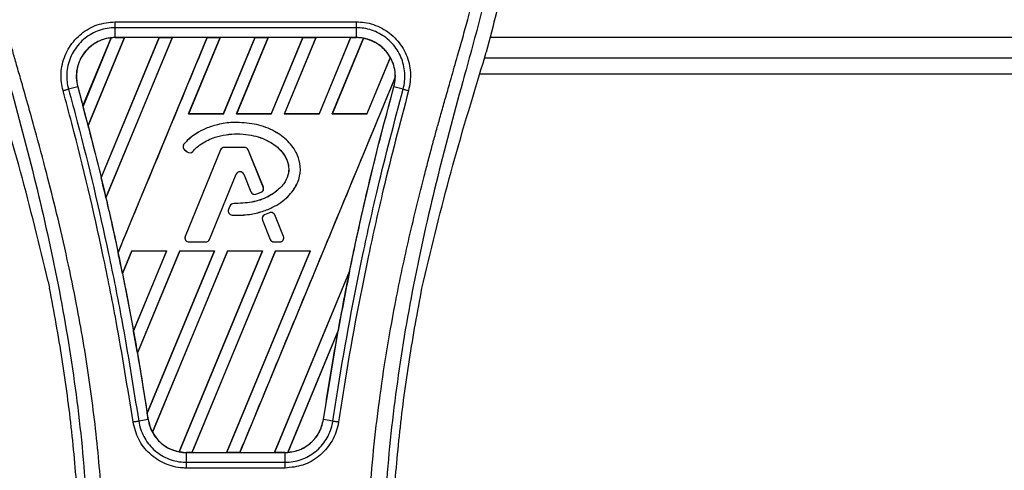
# Model space of a CAD drawing. Header units: millimetres. Extents: x 0 to 420, y 0 to 297.
# Tile 27 of 77: x 78.2 to 87.65, y 241.68 to 246. Entities that reach past the tile are written whole.
import ezdxf

# ---------------------------------------------------------------- set-up
doc = ezdxf.new("R2010")
doc.units = ezdxf.units.MM

msp = doc.modelspace()

# ---------------------------------------------------------------- linework, layer by layer
at = {"color": 7, "linetype": 'Continuous', "lineweight": 25}
for p, q in [((79.11821, 245.98302), (81.43435, 245.98302)), ((79.11822, 245.83189), (79.11822, 245.92664)), ((81.43434, 245.92664), (79.11822, 245.92664)), ((81.43434, 245.83189), (81.43434, 245.92664)), ((78.80942, 245.17523), (79.08009, 245.82928)), ((79.08137, 245.82989), (78.8095, 245.17353)), ((78.8583, 244.98882), (79.20744, 245.83171)), ((79.20827, 245.83124), (78.85882, 244.98824)), ((79.54038, 245.83124), (78.9841, 244.48754)), ((78.98415, 244.4859), (79.54161, 245.83171)), ((79.66692, 245.83171), (79.02966, 244.29323)), ((79.03014, 244.29264), (79.66775, 245.83124)), ((81.43434, 245.83189), (79.11822, 245.83189)), ((79.11822, 245.83171), (79.11822, 245.83189)), ((79.11822, 245.83171), (79.20744, 245.83171)), ((79.14622, 243.76787), (80.00108, 245.83171)), ((79.20744, 245.83171), (79.20827, 245.83124)), ((79.54038, 245.83124), (79.20827, 245.83124)), ((79.54161, 245.83171), (79.54038, 245.83124)), ((79.54161, 245.83171), (79.66692, 245.83171)), ((79.66775, 245.83124), (79.66692, 245.83171)), ((79.99986, 245.83124), (79.66775, 245.83124)), ((80.1264, 245.83171), (79.82258, 245.09824)), ((79.82365, 245.09896), (80.12723, 245.83124)), ((80.00108, 245.83171), (79.99986, 245.83124)), ((80.00108, 245.83171), (80.1264, 245.83171)), ((80.12723, 245.83124), (80.1264, 245.83171)), ((80.45934, 245.83124), (80.12723, 245.83124)), ((80.45934, 245.83124), (80.15627, 245.09896)), ((80.15675, 245.09824), (80.46056, 245.83171)), ((80.58588, 245.83171), (80.28206, 245.09824)), ((80.28313, 245.09896), (80.58671, 245.83124)), ((80.46056, 245.83171), (80.45934, 245.83124)), ((80.46056, 245.83171), (80.58588, 245.83171)), ((80.58671, 245.83124), (80.58588, 245.83171)), ((80.91881, 245.83124), (80.58671, 245.83124)), ((80.91881, 245.83124), (80.61575, 245.09896)), ((80.61623, 245.09824), (80.92004, 245.83171)), ((81.04535, 245.83171), (80.74154, 245.09824)), ((80.74261, 245.09896), (81.04619, 245.83124)), ((80.92004, 245.83171), (80.91881, 245.83124)), ((80.92004, 245.83171), (81.04535, 245.83171)), ((81.04619, 245.83124), (81.04535, 245.83171)), ((81.37829, 245.83124), (81.04619, 245.83124)), ((81.37829, 245.83124), (81.07523, 245.09896)), ((81.07571, 245.09824), (81.37952, 245.83171)), ((81.37952, 245.83171), (81.37829, 245.83124)), ((81.37952, 245.83171), (81.43434, 245.83171)), ((81.43434, 245.83171), (81.43434, 245.83189)), ((133.22339, 245.83147), (82.71372, 245.83147)), ((81.50225, 245.82547), (81.20102, 245.09824)), ((81.20209, 245.09896), (81.50302, 245.82485)), ((81.7591, 245.64107), (81.53471, 245.09896)), ((81.53519, 245.09824), (81.75985, 245.64062)), ((82.64919, 245.58586), (82.67995, 245.69335)), ((82.66426, 245.63852), (133.22339, 245.63852)), ((81.80706, 245.45207), (80.3142, 241.848)), ((82.61928, 245.48415), (133.22339, 245.48415)), ((78.75855, 245.35978), (78.67015, 245.33672)), ((78.75922, 245.35996), (78.75855, 245.35978)), ((78.75922, 245.35996), (78.80942, 245.17523)), ((81.79335, 245.35996), (81.79401, 245.35978)), ((81.88241, 245.33672), (81.79401, 245.35978)), ((78.8095, 245.17353), (78.80942, 245.17523)), ((79.82365, 245.09896), (79.82258, 245.09824)), ((80.15675, 245.09824), (79.82258, 245.09824)), ((80.15627, 245.09896), (79.82365, 245.09896)), ((80.15675, 245.09824), (80.15627, 245.09896)), ((80.28313, 245.09896), (80.28206, 245.09824)), ((80.61623, 245.09824), (80.28206, 245.09824)), ((80.61575, 245.09896), (80.28313, 245.09896)), ((80.61623, 245.09824), (80.61575, 245.09896)), ((80.74261, 245.09896), (80.74154, 245.09824)), ((81.07571, 245.09824), (80.74154, 245.09824)), ((81.07523, 245.09896), (80.74261, 245.09896)), ((81.07571, 245.09824), (81.07523, 245.09896)), ((81.20209, 245.09896), (81.20102, 245.09824)), ((81.53519, 245.09824), (81.20102, 245.09824)), ((81.53471, 245.09896), (81.20209, 245.09896)), ((81.53519, 245.09824), (81.53471, 245.09896)), ((78.85882, 244.98824), (78.8583, 244.98882)), ((78.85882, 244.98824), (78.9841, 244.48754)), ((80.2856, 245.01773), (80.2856, 245.018)), ((79.78021, 244.81137), (79.78001, 244.81155)), ((79.78456, 244.75601), (79.78439, 244.75581)), ((79.78439, 244.75581), (79.80961, 244.73477)), ((79.78456, 244.75601), (79.80978, 244.73497)), ((80.12981, 244.75382), (79.79083, 243.92354)), ((80.13006, 244.75371), (79.79107, 243.92344)), ((79.80978, 244.73497), (79.80961, 244.73477)), ((79.86391, 244.7393), (79.86412, 244.73913)), ((80.13006, 244.75371), (80.12981, 244.75382)), ((80.16599, 244.77785), (80.16599, 244.77812)), ((80.35892, 244.77812), (80.16599, 244.77812)), ((80.35892, 244.77785), (80.16599, 244.77785)), ((80.35892, 244.77785), (80.35892, 244.77812)), ((80.39485, 244.75371), (80.3951, 244.75382)), ((80.54039, 244.39723), (80.39485, 244.75371)), ((80.54064, 244.39734), (80.3951, 244.75382)), ((80.02396, 243.8941), (80.27921, 244.51929)), ((80.02421, 243.894), (80.27946, 244.51919)), ((80.27921, 244.51929), (80.27946, 244.51919)), ((80.35206, 244.51929), (80.35181, 244.51919)), ((80.35181, 244.51919), (80.42058, 244.35074)), ((80.35206, 244.51929), (80.42083, 244.35084)), ((78.98415, 244.4859), (78.9841, 244.48754)), ((80.42083, 244.35084), (80.42058, 244.35074)), ((80.46806, 244.32839), (80.46814, 244.32813)), ((80.51924, 244.34668), (80.51935, 244.34644)), ((80.54039, 244.39723), (80.54064, 244.39734)), ((79.03014, 244.29264), (79.02966, 244.29323)), ((80.25616, 244.23866), (80.25616, 244.23893)), ((80.22014, 244.21494), (80.20635, 244.18199)), ((80.2066, 244.18189), (80.20635, 244.18199)), ((80.22039, 244.21484), (80.2066, 244.18189)), ((80.22039, 244.21484), (80.22014, 244.21494)), ((80.24014, 244.12817), (80.24013, 244.1279)), ((80.59825, 244.15101), (80.55173, 244.13103)), ((80.55184, 244.13078), (80.55173, 244.13103)), ((80.59835, 244.15076), (80.55184, 244.13078)), ((80.59835, 244.15076), (80.59825, 244.15101)), ((80.64959, 244.12978), (80.64984, 244.12988)), ((80.73384, 243.92344), (80.64959, 244.12978)), ((80.73409, 243.92354), (80.64984, 244.12988)), ((80.53123, 244.08046), (80.53098, 244.08036)), ((80.53098, 244.08036), (80.60706, 243.894)), ((80.53123, 244.08046), (80.60731, 243.8941)), ((79.79107, 243.92344), (79.79083, 243.92354)), ((79.827, 243.86997), (79.827, 243.8697)), ((79.827, 243.86997), (79.98803, 243.86997)), ((79.827, 243.8697), (79.98803, 243.8697)), ((79.98803, 243.86997), (79.98803, 243.8697)), ((80.02396, 243.8941), (80.02421, 243.894)), ((80.60731, 243.8941), (80.60706, 243.894)), ((80.64324, 243.86997), (80.64324, 243.8697)), ((80.64324, 243.86997), (80.69791, 243.86997)), ((80.64324, 243.8697), (80.69791, 243.8697)), ((80.69791, 243.86997), (80.69791, 243.8697)), ((80.73384, 243.92344), (80.73409, 243.92354)), ((79.14622, 243.76787), (79.1462, 243.76964)), ((79.27909, 243.78614), (79.18803, 243.5663)), ((79.18853, 243.56565), (79.27956, 243.78545)), ((79.27909, 243.78614), (79.61326, 243.78614)), ((79.27909, 243.78614), (79.27956, 243.78545)), ((79.27956, 243.78545), (79.61222, 243.78545)), ((79.29414, 243.01571), (79.61326, 243.78614)), ((79.61222, 243.78545), (79.29416, 243.01776)), ((79.73857, 243.78614), (79.33179, 242.80407)), ((79.33233, 242.80329), (79.73904, 243.78545)), ((79.42599, 242.22474), (80.07274, 243.78614)), ((80.0717, 243.78545), (79.42606, 242.22732)), ((80.19805, 243.78614), (79.47596, 242.04287)), ((79.47679, 242.04235), (80.19851, 243.78545)), ((79.61222, 243.78545), (79.61326, 243.78614)), ((80.53118, 243.78545), (79.73144, 241.85556)), ((79.73226, 241.85488), (80.53222, 243.78614)), ((79.73857, 243.78614), (80.07274, 243.78614)), ((79.73857, 243.78614), (79.73904, 243.78545)), ((79.73904, 243.78545), (80.0717, 243.78545)), ((80.65753, 243.78614), (79.85472, 241.848)), ((79.85604, 241.84851), (80.65799, 243.78545)), ((80.0717, 243.78545), (80.07274, 243.78614)), ((80.99066, 243.78545), (80.188, 241.84851)), ((80.18889, 241.848), (80.9917, 243.78614)), ((80.19805, 243.78614), (80.53222, 243.78614)), ((80.19805, 243.78614), (80.19851, 243.78545)), ((80.19851, 243.78545), (80.53118, 243.78545)), ((80.53118, 243.78545), (80.53222, 243.78614)), ((80.65753, 243.78614), (80.9917, 243.78614)), ((80.65753, 243.78614), (80.65799, 243.78545)), ((80.65799, 243.78545), (80.99066, 243.78545)), ((80.99066, 243.78545), (80.9917, 243.78614)), ((79.18853, 243.56565), (79.18803, 243.5663)), ((79.18853, 243.56565), (79.29416, 243.01776)), ((81.36884, 243.58921), (80.64748, 241.84851)), ((80.64837, 241.848), (81.36881, 243.58728)), ((78.47557, 243.49171), (78.48915, 243.42722)), ((82.06341, 243.42722), (82.07699, 243.49171)), ((81.25925, 243.02026), (80.77403, 241.84884)), ((80.77538, 241.84944), (81.2579, 243.015)), ((81.11725, 242.16583), (81.2579, 243.015)), ((79.33233, 242.80329), (79.33179, 242.80407)), ((79.33233, 242.80329), (79.42606, 242.22732)), ((79.43464, 242.16572), (79.34397, 242.15085)), ((79.43485, 242.16576), (79.43464, 242.16572)), ((81.11725, 242.16583), (81.11792, 242.16572)), ((81.20859, 242.15085), (81.11792, 242.16572)), ((79.80355, 241.848), (79.80355, 241.84784)), ((79.85472, 241.848), (79.80355, 241.848)), ((79.80355, 241.75456), (79.80355, 241.84784)), ((79.80355, 241.84784), (80.74901, 241.84784)), ((79.85472, 241.848), (79.85604, 241.84851)), ((79.85604, 241.84851), (80.188, 241.84851)), ((80.188, 241.84851), (80.18889, 241.848)), ((80.3142, 241.848), (80.18889, 241.848)), ((80.3142, 241.848), (80.31552, 241.84851)), ((80.31552, 241.84851), (80.64748, 241.84851)), ((80.64748, 241.84851), (80.64837, 241.848)), ((80.74901, 241.848), (80.64837, 241.848)), ((80.74901, 241.848), (80.74901, 241.84784)), ((80.74901, 241.75456), (80.74901, 241.84784)), ((80.74901, 241.69911), (79.80354, 241.69911)), ((79.80355, 241.75456), (80.74901, 241.75456))]:
    msp.add_line(p, q, dxfattribs=at)
for centre, radius, start, end in [((79.11822, 245.45893), 0.37278, 90, 95.672482), ((81.43434, 245.45893), 0.37278, 79.504419, 90), ((81.43434, 245.45893), 0.37278, 358.944799, 29.169256), ((52.70386, 238.17692), 27.02696, 14.59831, 15.003317), ((79.80941, 244.78581), 0.03907, 138.805903, 230.16689), ((79.80941, 244.78581), 0.0388, 138.805903, 230.16689), ((79.83464, 244.76477), 0.03907, 230.16689, 318.977091), ((79.83464, 244.76477), 0.0388, 230.16689, 318.977091), ((80.16599, 244.73905), 0.03907, 90, 157.790712), ((80.16599, 244.73905), 0.0388, 90, 157.790712), ((80.35892, 244.73905), 0.03907, 22.209291, 90), ((80.35892, 244.73905), 0.0388, 22.209291, 90), ((80.31563, 244.50442), 0.03934, 22.209261, 157.790711), ((80.31563, 244.50442), 0.03907, 22.209261, 157.790711), ((52.70386, 238.17692), 27.02696, 13.079561, 13.499245), ((80.45676, 244.36551), 0.03907, 202.209261, 286.934979), ((80.45676, 244.36551), 0.0388, 202.209261, 286.934979), ((80.50447, 244.38257), 0.0388, 292.378703, 22.209291), ((80.50447, 244.38257), 0.03907, 292.378703, 22.209291), ((80.25618, 244.19985), 0.03907, 90.034995, 157.290493), ((80.25618, 244.19985), 0.0388, 90.034995, 157.290493), ((80.24239, 244.16691), 0.03907, 157.290493, 266.671349), ((80.24239, 244.16691), 0.0388, 157.290493, 266.671349), ((80.56715, 244.09513), 0.03907, 113.245837, 202.209268), ((80.56715, 244.09513), 0.0388, 113.245837, 202.209268), ((80.61367, 244.11511), 0.03907, 22.209257, 113.245837), ((80.61367, 244.11511), 0.0388, 22.209257, 113.245837), ((79.827, 243.90877), 0.03907, 157.790712, 270), ((79.827, 243.90877), 0.0388, 157.790712, 270), ((79.98803, 243.90877), 0.0388, 270, 337.790711), ((79.98803, 243.90877), 0.03907, 270, 337.790711), ((80.64324, 243.90877), 0.03907, 202.209268, 270), ((80.64324, 243.90877), 0.0388, 202.209268, 270), ((80.69791, 243.90877), 0.03907, 270, 22.209257), ((80.69791, 243.90877), 0.0388, 270, 22.209257), ((52.70386, 238.17692), 27.02696, 11.50231, 11.938732), ((107.8487, 238.17692), 27.02696, 168.452296, 169.676611), ((52.70386, 238.17692), 27.02696, 9.857872, 10.313596), ((52.70386, 238.17692), 27.02696, 8.487123, 8.613574), ((79.80355, 242.22077), 0.37278, 188.487123, 208.505607), ((79.80355, 242.22077), 0.37278, 258.975145, 270), ((80.74901, 242.22077), 0.37278, 270, 273.848225)]:
    msp.add_arc(centre, radius, start, end, dxfattribs=at)
for centre, major_axis, start_param, end_param in [((79.40198, 245.3414), (0.56757, -0.23509), 2.4758381, 2.4783482), ((81.22865, 245.54414), (0.41143, -0.17042), 1.2366218, 1.2388756), ((81.59273, 245.39333), (0.3168, -0.13122), 1.3956244, 1.3981763), ((81.09794, 245.59828), (0.67286, -0.27871), 0.2126997, 0.2177966), ((99.37433, 241.68712), (16.95003, -7.02093), 3.4705541, 3.4706731), ((29.0658, 247.96813), (47.27971, -19.5839), 0.3367929, 0.3368383), ((132.62734, 227.91328), (49.56105, -20.52886), 3.2646071, 3.2647237), ((28.9351, 248.02227), (47.54114, -19.69219), 0.3187494, 0.3188063), ((79.6462, 242.28595), (0.31472, -0.13036), 4.5226294, 4.5255134), ((80.01029, 242.13514), (0.41351, -0.17128), 4.3691473, 4.3715621), ((80.4685, 242.33697), (0.56107, -0.2324), 5.5949939, 5.5976427)]:
    msp.add_ellipse(centre, major_axis=major_axis, ratio=0.8660474, start_param=start_param, end_param=end_param, dxfattribs=at)
for points, knots in [([(78.30881, 249.27968), (78.22232, 249.18296), (78.04754, 248.98751), (77.82715, 248.62696), (77.65909, 248.2009), (77.58432, 247.77724), (77.57036, 247.40357), (77.59222, 246.98092), (77.68447, 246.40659), (77.80583, 245.94653), (77.87261, 245.69335)], [0, 0, 0, 0, 0.1020555, 0.2062434, 0.3310387, 0.4607193, 0.5429728, 0.6252686, 0.7937741, 1, 1, 1, 1]), ([(82.24376, 249.27967), (82.33025, 249.18296), (82.50503, 248.9875), (82.72542, 248.62696), (82.89347, 248.2009), (82.96824, 247.77724), (82.9822, 247.40357), (82.96034, 246.98092), (82.86809, 246.40659), (82.74673, 245.94653), (82.67995, 245.69335)], [0, 0, 0, 0, 0.102054, 0.2062404, 0.3310362, 0.4607173, 0.5429711, 0.6252671, 0.7937733, 1, 1, 1, 1]), ([(78.20355, 249.04091), (78.18049, 249.0073), (78.11065, 248.90551), (77.99556, 248.71098), (77.87561, 248.44977), (77.78351, 248.16456), (77.72001, 247.83163), (77.69831, 247.45285), (77.72583, 247.0374), (77.80121, 246.55609), (77.9293, 246.01354), (78.13284, 245.28897), (78.36023, 244.43975), (78.57933, 243.45888), (78.74429, 242.46817), (78.84953, 241.46959), (78.86153, 240.80133), (78.86753, 240.4673)], [0, 0, 0, 0, 0.0171315, 0.0518789, 0.0867888, 0.1216172, 0.1567305, 0.2033881, 0.2503481, 0.2972709, 0.3674165, 0.4376773, 0.5502447, 0.6628473, 0.7753466, 0.8877074, 1, 1, 1, 1]), ([(79.02131, 240.46218), (79.01834, 240.68862), (79.01227, 241.15142), (78.95811, 241.85489), (78.87294, 242.56467), (78.76754, 243.18118), (78.65931, 243.70616), (78.56321, 244.12525), (78.45816, 244.54161), (78.34225, 244.97194), (78.24251, 245.32605), (78.16894, 245.58245), (78.13177, 245.71299), (78.09683, 245.83608), (78.06655, 245.94334), (78.03677, 246.05073), (78.01028, 246.15114), (77.98297, 246.25805), (77.95785, 246.36084), (77.93487, 246.45945), (77.91405, 246.55389), (77.87946, 246.7212), (77.83893, 246.95485), (77.80435, 247.26337), (77.79494, 247.56453), (77.81369, 247.86446), (77.86585, 248.15763), (77.95014, 248.44149), (78.06435, 248.70711), (78.16455, 248.88696), (78.23415, 248.9995), (78.25917, 249.03797), (78.27126, 249.05657)], [0, 0, 0, 0, 0.0757702, 0.1548571, 0.2359051, 0.3148505, 0.3639911, 0.4151955, 0.4586591, 0.5076202, 0.5642678, 0.5817192, 0.5968623, 0.6096795, 0.624536, 0.6341631, 0.6469813, 0.6592987, 0.6711121, 0.6824202, 0.6932232, 0.7035232, 0.739704, 0.7727671, 0.8079075, 0.8413785, 0.8748477, 0.9102013, 0.9450667, 0.9801292, 0.9903909, 1, 1, 1, 1]), ([(81.53125, 240.46218), (81.53682, 240.7761), (81.54797, 241.40383), (81.64507, 242.34098), (81.77908, 243.16511), (81.93024, 243.879), (82.03972, 244.32918), (82.11644, 244.62366), (82.1524, 244.75876), (82.18779, 244.889), (82.22298, 245.01641), (82.25989, 245.14835), (82.29998, 245.29023), (82.34875, 245.46082), (82.40062, 245.64187), (82.45422, 245.83087), (82.5061, 246.01375), (82.55947, 246.2158), (82.61155, 246.42906), (82.67333, 246.71441), (82.73042, 247.05779), (82.76088, 247.46622), (82.74684, 247.78129), (82.71347, 248.00753), (82.68371, 248.15202), (82.64535, 248.29711), (82.60002, 248.43519), (82.54648, 248.57124), (82.48721, 248.70108), (82.42278, 248.8257), (82.35309, 248.94507), (82.30576, 249.01758), (82.28031, 249.05657)], [0, 0, 0, 0, 0.1050162, 0.2100001, 0.3148093, 0.3841756, 0.4540228, 0.4697491, 0.4859574, 0.5007826, 0.5148922, 0.5301685, 0.5466097, 0.5642069, 0.5895177, 0.6096146, 0.6299353, 0.6531323, 0.6795668, 0.7034488, 0.7509822, 0.7962784, 0.8412589, 0.8577085, 0.8747396, 0.8922462, 0.9101144, 0.9261934, 0.9450023, 0.962977, 0.9800887, 1, 1, 1, 1]), ([(82.349, 249.04094), (82.37207, 249.00732), (82.44191, 248.90552), (82.55701, 248.71098), (82.67695, 248.44977), (82.76905, 248.16456), (82.83255, 247.83163), (82.85425, 247.45285), (82.82674, 247.0374), (82.75135, 246.55609), (82.62326, 246.01354), (82.41972, 245.28897), (82.19233, 244.43975), (81.97323, 243.45888), (81.80827, 242.46817), (81.70303, 241.46959), (81.69103, 240.80133), (81.68503, 240.4673)], [0, 0, 0, 0, 0.0171351, 0.0518824, 0.0867922, 0.1216204, 0.1567336, 0.2033911, 0.2503509, 0.2972735, 0.3674188, 0.4376794, 0.5502464, 0.6628485, 0.7753474, 0.8877078, 1, 1, 1, 1]), ([(78.61769, 245.32257), (78.61175, 245.34892), (78.59295, 245.43238), (78.60261, 245.57931), (78.67, 245.74415), (78.78832, 245.87618), (78.94342, 245.96576), (79.05997, 245.97727), (79.11821, 245.98302)], [0, 0, 0, 0, 0.0848238, 0.2686633, 0.4522096, 0.6351901, 0.8176699, 1, 1, 1, 1]), ([(79.11822, 245.92664), (79.11822, 245.92664), (79.06645, 245.92664), (78.96203, 245.90893), (78.82345, 245.8322), (78.71751, 245.71365), (78.65646, 245.56641), (78.64919, 245.43532), (78.66376, 245.36), (78.67015, 245.33672), (78.67015, 245.33672)], [0, 0, 0, 0, 0.0000054, 0.1821036, 0.3644363, 0.5473941, 0.7310397, 0.9150665, 0.9999946, 1, 1, 1, 1]), ([(81.88241, 245.33672), (81.88241, 245.33672), (81.89626, 245.38713), (81.90692, 245.4935), (81.86923, 245.64865), (81.78241, 245.78264), (81.65645, 245.88009), (81.53298, 245.92098), (81.45767, 245.92664), (81.43435, 245.92664), (81.43434, 245.92664)], [0, 0, 0, 0, 0.0000054, 0.1839433, 0.3678851, 0.5517436, 0.7351758, 0.9179546, 0.9999946, 1, 1, 1, 1]), ([(81.43435, 245.98302), (81.46048, 245.98181), (81.54481, 245.97792), (81.68297, 245.93024), (81.82393, 245.82136), (81.91984, 245.67141), (81.96491, 245.49693), (81.94489, 245.3807), (81.93488, 245.3226)], [0, 0, 0, 0, 0.0821547, 0.26514, 0.4486711, 0.632499, 0.8163009, 1, 1, 1, 1]), ([(79.08009, 245.82928), (79.07607, 245.82882), (79.03065, 245.82366), (78.94546, 245.79673), (78.85612, 245.73001), (78.7889, 245.64271), (78.74754, 245.53923), (78.7419, 245.43563), (78.75521, 245.37745), (78.75922, 245.35996)], [0, 0, 0, 0, 0.0188532, 0.212821, 0.4068166, 0.5283578, 0.7224596, 0.9165622, 1, 1, 1, 1]), ([(79.11822, 245.83189), (79.08945, 245.82996), (79.03217, 245.82612), (78.95087, 245.7957), (78.87847, 245.74903), (78.81871, 245.68672), (78.77461, 245.61252), (78.74889, 245.53025), (78.74128, 245.44388), (78.75281, 245.38775), (78.75855, 245.35978)], [0, 0, 0, 0, 0.1256962, 0.2503257, 0.3752801, 0.5004409, 0.6251501, 0.7500378, 0.8754735, 1, 1, 1, 1]), ([(79.99986, 245.83124), (79.85768, 245.48769), (79.57327, 244.80048), (79.28857, 244.11329), (79.1462, 243.76964)], [0, 0, 0, 0, 0.499922, 1, 1, 1, 1]), ([(81.79401, 245.35978), (81.79979, 245.38793), (81.81098, 245.44246), (81.80414, 245.5261), (81.78743, 245.58301), (81.7631, 245.63779), (81.73134, 245.68979), (81.67214, 245.75049), (81.60017, 245.79644), (81.51939, 245.8263), (81.46251, 245.83004), (81.43434, 245.83189)], [0, 0, 0, 0, 0.1252996, 0.2427415, 0.3633756, 0.383202, 0.5053593, 0.6278262, 0.7514156, 0.8768992, 1, 1, 1, 1]), ([(81.7591, 245.64107), (81.7583, 245.6425), (81.74461, 245.66665), (81.70329, 245.72284), (81.61841, 245.79215), (81.5405, 245.81423), (81.50302, 245.82485)], [0, 0, 0, 0, 0.015125, 0.2568329, 0.6424132, 1, 1, 1, 1]), ([(78.47557, 243.49171), (78.39043, 243.84301), (78.22001, 244.54618), (78.00898, 245.23911), (77.90337, 245.58586)], [0, 0, 0, 0, 0.4995966, 1, 1, 1, 1]), ([(82.07699, 243.49171), (82.16213, 243.84301), (82.33255, 244.54618), (82.54358, 245.23911), (82.64919, 245.58586)], [0, 0, 0, 0, 0.4995966, 1, 1, 1, 1]), ([(78.75855, 245.35978), (78.82865, 245.09658), (78.96878, 244.57042), (79.15041, 243.76409), (79.30877, 242.96287), (79.39369, 242.42507), (79.43464, 242.16572)], [0, 0, 0, 0, 0.2501192, 0.5000009, 0.7588831, 1, 1, 1, 1]), ([(80.31552, 241.84851), (80.56391, 242.44854), (81.06073, 243.6487), (81.55796, 244.84878), (81.80659, 245.44886)], [0, 0, 0, 0, 0.4999621, 1, 1, 1, 1]), ([(81.11792, 242.16572), (81.1501, 242.37172), (81.21638, 242.79594), (81.33643, 243.43799), (81.4742, 244.09), (81.62566, 244.73204), (81.73856, 245.15301), (81.79401, 245.35978)], [0, 0, 0, 0, 0.1914703, 0.3943123, 0.5997554, 0.8034134, 1, 1, 1, 1]), ([(81.36884, 243.58921), (81.38155, 243.65068), (81.44937, 243.97853), (81.58331, 244.57082), (81.72331, 245.09683), (81.79335, 245.35996)], [0, 0, 0, 0, 0.1034032, 0.5514873, 1, 1, 1, 1]), ([(81.79335, 245.35996), (81.79684, 245.37429), (81.80396, 245.40352), (81.8057, 245.43355), (81.80659, 245.44886)], [0, 0, 0, 0, 0.4902101, 1, 1, 1, 1]), ([(79.28999, 242.14247), (79.23848, 242.46518), (79.15288, 243.0015), (78.96073, 243.95833), (78.78731, 244.69589), (78.64597, 245.21808), (78.61769, 245.32257)], [0, 0, 0, 0, 0.3014378, 0.5009532, 0.9001401, 1, 1, 1, 1]), ([(78.67015, 245.33672), (78.69851, 245.23207), (78.84026, 244.70899), (79.014, 243.97008), (79.20656, 243.01149), (79.29235, 242.47417), (79.34397, 242.15085)], [0, 0, 0, 0, 0.099838, 0.4990257, 0.6985534, 1, 1, 1, 1]), ([(81.20859, 242.15085), (81.22498, 242.25796), (81.30697, 242.79361), (81.44746, 243.53949), (81.65971, 244.494), (81.79875, 245.02013), (81.88241, 245.33672)], [0, 0, 0, 0, 0.0997807, 0.4989834, 0.6985248, 1, 1, 1, 1]), ([(81.93488, 245.3226), (81.85143, 245.00652), (81.71275, 244.48129), (81.50091, 243.52852), (81.36073, 242.78404), (81.27893, 242.2494), (81.26257, 242.1425)], [0, 0, 0, 0, 0.3015218, 0.5010473, 0.9002301, 1, 1, 1, 1]), ([(81.88241, 245.33672), (81.88605, 245.33577), (81.89332, 245.33386), (81.90634, 245.33038), (81.92032, 245.3266), (81.93003, 245.32393), (81.93488, 245.3226)], [0, 0, 0, 0, 0.2499999, 0.4999999, 0.7499999, 1, 1, 1, 1]), ([(80.2856, 245.018), (80.27325, 245.01781), (80.21128, 245.01684), (80.10994, 245.00177), (79.95797, 244.9522), (79.84813, 244.88505), (79.79009, 244.82242), (79.78001, 244.81155)], [0, 0, 0, 0, 0.0660982, 0.3316094, 0.5433398, 0.9207225, 1, 1, 1, 1]), ([(80.2856, 245.01773), (80.27325, 245.01754), (80.21128, 245.01657), (80.10996, 245.00149), (79.95804, 244.95193), (79.84827, 244.88481), (79.79027, 244.82222), (79.78021, 244.81137)], [0, 0, 0, 0, 0.06612533, 0.33174621, 0.54346998, 0.92083251, 1, 1, 1, 1]), ([(80.24013, 244.1279), (80.25247, 244.12734), (80.31436, 244.12455), (80.41814, 244.13235), (80.54312, 244.16333), (80.64485, 244.20727), (80.72616, 244.25912), (80.78945, 244.31685), (80.84973, 244.39326), (80.89735, 244.49672), (80.899, 244.62022), (80.86722, 244.71299), (80.82475, 244.7832), (80.76005, 244.85916), (80.66936, 244.92463), (80.56484, 244.97153), (80.44456, 245.00865), (80.34969, 245.01423), (80.2856, 245.018)], [0, 0, 0, 0, 0.021651, 0.1085822, 0.1811552, 0.2464173, 0.3019198, 0.3494146, 0.3957935, 0.4720432, 0.5441891, 0.6064225, 0.6414501, 0.6875664, 0.7804759, 0.8342843, 0.8880657, 1, 1, 1, 1]), ([(80.24014, 244.12817), (80.25248, 244.12761), (80.31438, 244.12482), (80.41814, 244.13262), (80.54308, 244.1636), (80.64476, 244.20753), (80.72603, 244.25936), (80.78927, 244.31706), (80.8495, 244.39342), (80.89708, 244.4968), (80.89873, 244.62021), (80.86697, 244.7129), (80.82452, 244.78306), (80.75985, 244.85897), (80.66921, 244.9244), (80.56474, 244.97128), (80.44451, 245.00838), (80.34967, 245.01396), (80.2856, 245.01773)], [0, 0, 0, 0, 0.0216619, 0.108637, 0.181216, 0.246481, 0.3019802, 0.3494719, 0.3958446, 0.4720735, 0.5441975, 0.6064107, 0.6414308, 0.6875449, 0.7804497, 0.8342603, 0.8880438, 1, 1, 1, 1]), ([(79.86391, 244.7393), (79.87232, 244.74838), (79.91385, 244.79327), (79.98728, 244.84038), (80.08834, 244.88059), (80.21778, 244.91067), (80.35965, 244.90949), (80.49109, 244.88083), (80.59811, 244.83923), (80.69633, 244.77015), (80.76228, 244.67617), (80.78889, 244.59109), (80.78056, 244.50571), (80.73663, 244.41838), (80.66447, 244.35297), (80.5636, 244.28735), (80.42742, 244.24427), (80.31446, 244.24057), (80.25616, 244.23866)], [0, 0, 0, 0, 0.0204778, 0.1012315, 0.1411417, 0.200522, 0.3202369, 0.3720725, 0.4227171, 0.509806, 0.5661201, 0.61013, 0.6545191, 0.7046271, 0.7684678, 0.8132113, 0.9036005, 1, 1, 1, 1]), ([(79.86412, 244.73913), (79.87252, 244.74821), (79.91404, 244.79307), (79.98744, 244.84016), (80.08846, 244.88035), (80.21785, 244.9104), (80.35965, 244.90921), (80.49103, 244.88056), (80.59799, 244.83899), (80.69614, 244.76995), (80.76203, 244.67605), (80.78861, 244.59106), (80.78029, 244.50578), (80.73641, 244.41854), (80.6643, 244.35319), (80.56349, 244.28761), (80.42737, 244.24454), (80.31445, 244.24084), (80.25616, 244.23893)], [0, 0, 0, 0, 0.02049, 0.1012505, 0.1411639, 0.2005563, 0.3202954, 0.3721325, 0.4227811, 0.5098684, 0.5661596, 0.6101442, 0.6545081, 0.7045954, 0.7684199, 0.8131655, 0.9035591, 1, 1, 1, 1]), ([(80.46806, 244.32839), (80.47395, 244.33024), (80.48554, 244.3339), (80.50261, 244.34001), (80.5137, 244.34446), (80.51924, 244.34668)], [0, 0, 0, 0, 0.3407852, 0.6702324, 1, 1, 1, 1]), ([(80.46814, 244.32813), (80.47403, 244.32999), (80.48562, 244.33364), (80.5027, 244.33976), (80.51379, 244.34421), (80.51935, 244.34644)], [0, 0, 0, 0, 0.3406248, 0.6701521, 1, 1, 1, 1]), ([(79.03014, 244.29264), (79.0694, 244.1198), (79.10895, 243.94566), (79.14592, 243.77095), (79.1462, 243.76964)], [0, 0, 0, 0, 0.9924846, 1, 1, 1, 1]), ([(78.7865, 240.66946), (78.78015, 240.89962), (78.76745, 241.36047), (78.70584, 242.05122), (78.6161, 242.74126), (78.53149, 243.19842), (78.48915, 243.42722)], [0, 0, 0, 0, 0.2486567, 0.4978798, 0.7487052, 1, 1, 1, 1]), ([(81.76606, 240.66946), (81.77241, 240.89962), (81.78511, 241.36047), (81.84672, 242.05122), (81.93647, 242.74126), (82.02107, 243.19842), (82.06341, 243.42722)], [0, 0, 0, 0, 0.2486567, 0.4978798, 0.7487052, 1, 1, 1, 1]), ([(79.80354, 241.69911), (79.79087, 241.69941), (79.72011, 241.70104), (79.59198, 241.73345), (79.44428, 241.83069), (79.3328, 241.97153), (79.30426, 242.08549), (79.28999, 242.14247)], [0, 0, 0, 0, 0.0516553, 0.2885366, 0.525578, 0.7627924, 1, 1, 1, 1]), ([(79.34397, 242.15085), (79.34397, 242.15085), (79.35167, 242.09935), (79.38478, 241.99817), (79.48162, 241.87205), (79.61457, 241.785), (79.72895, 241.75685), (79.79222, 241.75456), (79.80355, 241.75456), (79.80355, 241.75456)], [0, 0, 0, 0, 0.000007, 0.2373557, 0.474586, 0.7115755, 0.9483527, 0.999993, 1, 1, 1, 1]), ([(79.43464, 242.16572), (79.44571, 242.1226), (79.46786, 242.0364), (79.55546, 241.93289), (79.67078, 241.86158), (79.75929, 241.85242), (79.80355, 241.84784)], [0, 0, 0, 0, 0.2501533, 0.5000796, 0.7500263, 1, 1, 1, 1]), ([(80.74901, 241.84784), (80.7933, 241.85242), (80.88183, 241.86159), (80.99716, 241.93294), (81.08472, 242.03645), (81.10686, 242.12263), (81.11792, 242.16572)], [0, 0, 0, 0, 0.2501277, 0.5000437, 0.7500008, 1, 1, 1, 1]), ([(80.74901, 241.75456), (80.74901, 241.75456), (80.80093, 241.75456), (80.90563, 241.77231), (81.04443, 241.84925), (81.15023, 241.96776), (81.19518, 242.07692), (81.20688, 242.13944), (81.20859, 242.15085), (81.20859, 242.15085)], [0, 0, 0, 0, 0.000007, 0.2366161, 0.473319, 0.710219, 0.9474036, 0.999993, 1, 1, 1, 1]), ([(81.26257, 242.1425), (81.26038, 242.12979), (81.24831, 242.05977), (81.19727, 241.93762), (81.07948, 241.80587), (80.92405, 241.71634), (80.80735, 241.70486), (80.74901, 241.69911)], [0, 0, 0, 0, 0.0525494, 0.2896487, 0.5265345, 0.7632925, 1, 1, 1, 1]), ([(80.77538, 241.84944), (80.78283, 241.85011), (80.83177, 241.85452), (80.90528, 241.87776), (80.99771, 241.93736), (81.07147, 242.02103), (81.10731, 242.10791), (81.1158, 242.1574), (81.11725, 242.16583)], [0, 0, 0, 0, 0.0447354, 0.2940664, 0.450088, 0.6994802, 0.9488717, 1, 1, 1, 1]), ([(81.20859, 242.15085), (81.21232, 242.15025), (81.21979, 242.14904), (81.23319, 242.14695), (81.24758, 242.14474), (81.25757, 242.14324), (81.26257, 242.1425)], [0, 0, 0, 0, 0.25, 0.5, 0.75, 1, 1, 1, 1]), ([(79.47679, 242.04235), (79.49898, 242.00954), (79.54464, 241.94199), (79.6384, 241.88053), (79.70507, 241.86263), (79.73144, 241.85556)], [0, 0, 0, 0, 0.363513, 0.7482845, 1, 1, 1, 1])]:
    msp.add_open_spline(points, degree=3, knots=knots, dxfattribs=at)
for points in [[(79.11822, 245.92664), (79.11822, 245.93057), (79.11822, 245.93843), (79.11822, 245.95248), (79.11822, 245.96749), (79.11821, 245.97784), (79.11821, 245.98302)], [(81.43434, 245.92664), (81.43434, 245.93057), (81.43435, 245.93843), (81.43435, 245.95248), (81.43435, 245.96749), (81.43435, 245.97784), (81.43435, 245.98302)], [(78.61769, 245.32257), (78.62254, 245.32391), (78.63225, 245.32657), (78.64622, 245.33036), (78.65925, 245.33385), (78.66652, 245.33576), (78.67015, 245.33672)], [(79.28999, 242.14247), (79.29499, 242.14322), (79.30499, 242.14472), (79.31937, 242.14693), (79.33277, 242.14903), (79.34024, 242.15025), (79.34397, 242.15085)], [(79.80354, 241.69911), (79.80354, 241.70423), (79.80354, 241.71445), (79.80355, 241.72922), (79.80355, 241.74301), (79.80355, 241.75071), (79.80355, 241.75456)], [(80.74901, 241.69911), (80.74901, 241.70423), (80.74901, 241.71445), (80.74901, 241.72922), (80.74901, 241.74301), (80.74901, 241.75071), (80.74901, 241.75456)]]:
    msp.add_open_spline(points, degree=3, dxfattribs=at)

doc.saveas('drawing.dxf')
